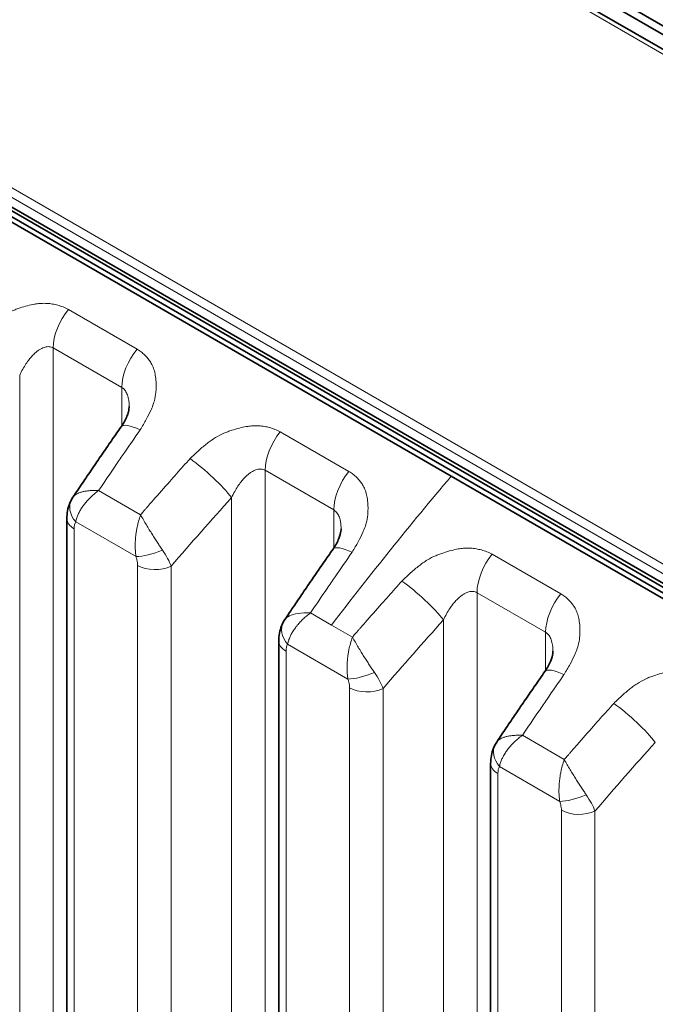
# Model space of a CAD drawing. Header units: millimetres. Extents: x 5 to 415, y 5 to 292.
# Tile 182 of 199: x 368.35 to 372.18, y 250.93 to 256.86. Entities that reach past the tile are written whole.
import ezdxf

# ---------------------------------------------------------------- set-up
doc = ezdxf.new("R2010")
doc.units = ezdxf.units.MM
doc.layers.add('Sichtbar (ISO)', color=7, linetype='Continuous', lineweight=35)
doc.layers.add('Sichtbar schmal (ISO)', color=7, linetype='Continuous', lineweight=18)

msp = doc.modelspace()

# ---------------------------------------------------------------- linework, layer by layer
at = {"layer": 'Sichtbar (ISO)'}
for p, q in [((378.18077796, 253.33563778), (368.45805972, 258.94905177)), ((368.49383585, 258.98110311), (378.21655403, 253.36768916)), ((368.41234904, 258.88755071), (377.67544788, 253.5394981)), ((376.07851686, 251.21920761), (366.35579865, 256.83262159)), ((366.40745007, 256.82621296), (376.13016828, 251.21279898)), ((366.31693028, 256.78675158), (370.94847965, 254.1127253)), ((366.36743897, 256.79061827), (376.09015715, 251.17720431)), ((369.00714851, 254.53234666), (369.00714851, 254.53234616)), ((370.94847965, 254.1127253), (376.03964844, 251.17333763)), ((368.66810072, 253.98536594), (368.66809967, 253.98536436)), ((368.63157369, 253.8569463), (368.63157369, 246.11735264)), ((370.28451943, 253.79485622), (370.28451943, 253.79485571)), ((369.90894461, 253.11945585), (369.90894461, 245.37989651)), ((371.56189035, 253.05736577), (371.56189035, 253.05736527)), ((371.22284259, 252.51038508), (371.22284151, 252.51038347)), ((371.18631554, 252.3819654), (371.18631554, 244.64238255))]:
    msp.add_line(p, q, dxfattribs=at)
for points, knots in [([(391.17686999, 249.23971956), (386.01031567, 252.22261198), (380.84376135, 255.2055044), (370.51065272, 261.17128924), (365.3440984, 264.15418165), (360.17756917, 267.13708788)], [0.0000081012, 0.0000081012, 0.0000081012, 0.0000081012, 4.3839604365, 4.3839604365, 8.7679127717, 8.7679127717, 8.7679127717, 8.7679127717]), ([(368.51895358, 259.04595205), (368.42550792, 259.09990293), (368.32353478, 259.14188359), (368.21185568, 259.17266769), (368.10017659, 259.20345179), (367.97880432, 259.22304033), (367.85281232, 259.22961241), (367.85016064, 259.22975073), (367.84750691, 259.2298832), (367.84485117, 259.23000981), (367.72132135, 259.23589884), (367.59343834, 259.22921257), (367.46326249, 259.20928862), (367.45695878, 259.20832381), (367.4506495, 259.20732789), (367.44433548, 259.20630081), (367.31745767, 259.18566201), (367.18868061, 259.15223355), (367.0640903, 259.10665896), (367.0558699, 259.10365198), (367.04766784, 259.10059227), (367.0394841, 259.09747974), (366.91746052, 259.05107043), (366.7994701, 258.99308981), (366.68692821, 258.92326633), (366.67605812, 258.91652229), (366.66524029, 258.90966874), (366.65447885, 258.90270587), (366.54635094, 258.83274485), (366.44389348, 258.75171359), (366.35124391, 258.66108666), (366.34026355, 258.65034601), (366.3294202, 258.63947122), (366.31872209, 258.62846782), (366.23016822, 258.5373869), (366.15169037, 258.43745065), (366.0868413, 258.33394502), (366.07805278, 258.31991766), (366.06952133, 258.30582482), (366.06124386, 258.29166104), (366.00106444, 258.18868656), (365.9537912, 258.0819735), (365.92009743, 257.96988022), (365.91535354, 257.95409812), (365.91087701, 257.93821131), (365.90669034, 257.92225371), (365.87705086, 257.80928202), (365.86261514, 257.69280205), (365.86416556, 257.58514439), (365.8642911, 257.5764271), (365.86451816, 257.56776445), (365.86484509, 257.55915801), (365.86912608, 257.44646215), (365.89032769, 257.34335213), (365.92536921, 257.24943093), (365.92686223, 257.24542922), (365.92838019, 257.24144475), (365.92992294, 257.23747756), (365.96735423, 257.1412227), (366.0192755, 257.05505609), (366.08243106, 256.98081092), (366.08392763, 256.97905156), (366.08543059, 256.97729887), (366.08693987, 256.97555289), (366.15174764, 256.90058175), (366.22821087, 256.83797375), (366.31693028, 256.78675158)], [0, 0, 0, 0, 0.0833333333, 0.0833333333, 0.0833333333, 0.1666666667, 0.1666666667, 0.1666666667, 0.1684205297, 0.1684205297, 0.1684205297, 0.25, 0.25, 0.25, 0.2539504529, 0.2539504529, 0.2539504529, 0.3333333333, 0.3333333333, 0.3333333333, 0.3385709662, 0.3385709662, 0.3385709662, 0.4166666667, 0.4166666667, 0.4166666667, 0.4242096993, 0.4242096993, 0.4242096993, 0.5, 0.5, 0.5, 0.5089822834, 0.5089822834, 0.5089822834, 0.5833333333, 0.5833333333, 0.5833333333, 0.5934095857, 0.5934095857, 0.5934095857, 0.6666666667, 0.6666666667, 0.6666666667, 0.6769808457, 0.6769808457, 0.6769808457, 0.75, 0.75, 0.75, 0.7559125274, 0.7559125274, 0.7559125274, 0.8333333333, 0.8333333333, 0.8333333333, 0.8366320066, 0.8366320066, 0.8366320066, 0.9166666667, 0.9166666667, 0.9166666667, 0.91856322, 0.91856322, 0.91856322, 1, 1, 1, 1]), ([(368.95856537, 254.41050697), (368.9735073, 254.43191446), (368.98558448, 254.45412526), (368.99723654, 254.48310217), (369.0000776, 254.49163809), (369.00586074, 254.51321912), (369.0071485, 254.52494891), (369.00714851, 254.53234616)], [0, 0, 0, 0, 0.017002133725, 0.017002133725, 0.024501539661, 0.024501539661, 0.037731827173, 0.037731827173, 0.037731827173, 0.037731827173]), ([(368.66810096, 253.98536585), (368.68724851, 254.01399875), (368.70644021, 254.04257484), (368.74491095, 254.09961194), (368.76418999, 254.12807295), (368.80283444, 254.18487845), (368.82219985, 254.21322293), (368.86101608, 254.26979394), (368.88046689, 254.29802046), (368.91945294, 254.3543541), (368.93898818, 254.38246121), (368.95856515, 254.41050792)], [5.717024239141, 5.717024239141, 5.717024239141, 5.717024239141, 5.724218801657, 5.724218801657, 5.731413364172, 5.731413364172, 5.738607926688, 5.738607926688, 5.745802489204, 5.745802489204, 5.75299705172, 5.75299705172, 5.75299705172, 5.75299705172]), ([(368.63157369, 253.85694629), (368.63157368, 253.88838576), (368.63696422, 253.92017914), (368.65231564, 253.95755966), (368.65626649, 253.96568186), (368.66074957, 253.97350971)], [0, 0, 0, 0, 0.019874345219, 0.019874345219, 0.025545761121, 0.025545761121, 0.025545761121, 0.025545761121]), ([(370.23593629, 253.67301652), (370.25087823, 253.69442401), (370.2629554, 253.71663481), (370.27460746, 253.74561172), (370.27744852, 253.75414764), (370.28323167, 253.77572867), (370.28451942, 253.78745846), (370.28451943, 253.79485571)], [0, 0, 0, 0, 0.017002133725, 0.017002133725, 0.02450153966, 0.02450153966, 0.037731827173, 0.037731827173, 0.037731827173, 0.037731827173]), ([(369.94554666, 253.24798721), (369.96468934, 253.27661251), (369.98387614, 253.30518103), (370.02233705, 253.36220304), (370.04161115, 253.39065654), (370.08024567, 253.44744706), (370.0996061, 253.47578409), (370.13841231, 253.53234025), (370.15785809, 253.56055937), (370.19683404, 253.61687828), (370.2163642, 253.64497807), (370.23593607, 253.67301747)], [5.71703360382, 5.71703360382, 5.71703360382, 5.71703360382, 5.7242262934, 5.7242262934, 5.731418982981, 5.731418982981, 5.738611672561, 5.738611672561, 5.745804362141, 5.745804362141, 5.752997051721, 5.752997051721, 5.752997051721, 5.752997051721]), ([(369.90894461, 253.11945584), (369.90894461, 253.15089531), (369.91433514, 253.1826887), (369.92968683, 253.22006986), (369.93363803, 253.22819268), (369.93812154, 253.23602109)], [0, 0, 0, 0, 0.019874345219, 0.019874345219, 0.025546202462, 0.025546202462, 0.025546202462, 0.025546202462]), ([(371.51330722, 252.93552609), (371.52824916, 252.95693357), (371.54032633, 252.97914437), (371.55197839, 253.00812128), (371.55481945, 253.0166572), (371.56060259, 253.03823823), (371.56189035, 253.04996802), (371.56189035, 253.05736527)], [0, 0, 0, 0, 0.017002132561, 0.017002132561, 0.02450153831, 0.02450153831, 0.037731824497, 0.037731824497, 0.037731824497, 0.037731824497]), ([(371.2228428, 252.51038501), (371.24199036, 252.5390179), (371.26118207, 252.56759398), (371.29965283, 252.62463105), (371.31893187, 252.65309205), (371.35757633, 252.70989754), (371.37694174, 252.73824202), (371.41575796, 252.79481302), (371.43520877, 252.82303954), (371.47419482, 252.87937318), (371.49373005, 252.90748031), (371.51330701, 252.93552702)], [5.717025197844, 5.717025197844, 5.717025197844, 5.717025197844, 5.72421945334, 5.72421945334, 5.731413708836, 5.731413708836, 5.738607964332, 5.738607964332, 5.745802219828, 5.745802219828, 5.752996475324, 5.752996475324, 5.752996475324, 5.752996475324]), ([(371.18631554, 252.3819654), (371.18631553, 252.41340486), (371.19170607, 252.44519825), (371.20705749, 252.48257877), (371.21100833, 252.49070097), (371.21549142, 252.49852882)], [0, 0, 0, 0, 0.019874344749, 0.019874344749, 0.02554576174, 0.02554576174, 0.02554576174, 0.02554576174])]:
    msp.add_open_spline(points, degree=3, knots=knots, dxfattribs=at)
for points in [[(371.46927834, 244.0512349), (365.73583333, 247.36144284), (359.97458172, 250.65412641), (354.27170038, 253.98381145)], [(368.66075086, 253.97351198), (368.663067, 253.97755587), (368.66552186, 253.98150959), (368.66809967, 253.98536436)], [(369.93812286, 253.23602339), (369.94046739, 253.24011678), (369.94295409, 253.24411778), (369.94556659, 253.24801734)], [(371.21549271, 252.49853109), (371.21780885, 252.50257498), (371.22026371, 252.5065287), (371.22284151, 252.51038347)]]:
    msp.add_open_spline(points, degree=3, dxfattribs=at)
at = {"layer": 'Sichtbar schmal (ISO)'}
for p, q in [((377.64095454, 253.53004144), (368.37786087, 258.87809106)), ((366.46216722, 256.9111804), (375.72526605, 251.56312779)), ((375.70590423, 251.5155373), (366.4428054, 256.8635899)), ((369.05476179, 254.87848668), (368.64103832, 255.11735003)), ((368.54949105, 254.88566225), (368.54949107, 246.31888056)), ((368.96321452, 254.64679896), (368.54949105, 254.88566225)), ((368.34700559, 254.72106602), (368.34700674, 246.49427066)), ((368.96321452, 254.64679896), (368.96321452, 254.41732437)), ((369.16114265, 254.57606738), (369.16114821, 254.57606417)), ((370.33213271, 254.14099623), (369.91840924, 254.37985959)), ((369.54439779, 254.35479492), (369.54441462, 254.3547852)), ((369.82686198, 254.1481718), (369.82686215, 245.58141389)), ((370.24058545, 253.90930851), (369.82686198, 254.1481718)), ((369.07561901, 253.87999503), (368.82291776, 254.0259328)), ((369.62437652, 253.98357558), (369.62437766, 245.75682511)), ((370.24058545, 253.90930851), (370.24058544, 253.67983392)), ((368.68484668, 253.8377222), (369.04861033, 253.62769926)), ((370.43851357, 253.83857693), (370.43851913, 253.83857372)), ((368.67550771, 253.79570903), (368.67550769, 246.05611539)), ((370.82176871, 253.61730447), (370.82178554, 253.61729475)), ((371.60950363, 253.40350578), (371.19578017, 253.64236914)), ((369.05794614, 245.83533231), (369.05794653, 253.57490788)), ((369.26042953, 245.83022766), (369.26042981, 253.56980312)), ((371.10423291, 253.41068135), (371.10423309, 244.84392785)), ((371.51795637, 253.17181807), (371.10423291, 253.41068135)), ((370.22657493, 253.21549071), (370.10028953, 253.28842667)), ((370.90174743, 253.24608513), (370.90174858, 245.01935029)), ((370.35299306, 253.14251146), (370.22657493, 253.21549071)), ((371.51795637, 253.17181807), (371.51795637, 252.94234347)), ((370.32598126, 252.89020882), (369.9622176, 253.10023176)), ((371.7158845, 253.10108648), (371.71589006, 253.10108327)), ((369.95287864, 253.05821858), (369.95287862, 245.31865925)), ((370.33531706, 245.09786529), (370.33531746, 252.83741743)), ((370.53780045, 245.09276062), (370.53780074, 252.83231266)), ((372.09913964, 252.87981402), (372.09915647, 252.87980431)), ((371.63036086, 252.40501413), (371.37765961, 252.55095191)), ((371.23958853, 252.36274131), (371.60335218, 252.15271837)), ((371.23024956, 252.32072813), (371.23024954, 244.58114529)), ((371.61268798, 244.36034054), (371.61268838, 252.09992698)), ((371.81517137, 244.35523587), (371.81517166, 252.09482221))]:
    msp.add_line(p, q, dxfattribs=at)
for centre, major_axis, ratio, start_param, end_param in [((368.72626775, 254.98772422), (-0.125, -0.21650635), 0.5773502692, 4.4300756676, 5.4977866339), ((369.13999122, 254.74886086), (0.125, 0.21650635), 0.5773502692, 1.288483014, 2.3561936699), ((369.16356431, 254.26741583), (-0.20499916, 0.14309209), 0.2476391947, 5.329930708, 6.2831853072), ((373.89301537, 247.2640859), (6.46404148, 13.3428688), 0.52482914, 1.2756008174, 1.2880780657), ((370.00363867, 254.25023377), (-0.125, -0.21650635), 0.5773502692, 4.4300756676, 5.4977866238), ((373.89295955, 247.26411294), (6.46404005, 13.34286583), 0.52482914, 1.2880780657, 1.2940076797), ((369.46367838, 254.09414452), (0.18568234, -0.16739794), 0.1608180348, 0.6863492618, 2.2121573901), ((373.89290534, 247.2641392), (6.46403864, 13.34286293), 0.52482914, 1.2940076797, 1.3063742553), ((370.41736214, 254.01137042), (0.125, 0.21650635), 0.5773502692, 1.288483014, 2.3561936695), ((375.11717399, 246.55770741), (-8.40326116, -12.21302371), 0.6254768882, 4.5173166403, 4.5275984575), ((374.2398299, 249.28373825), (-6.74896626, -9.50590274), 0.477306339, 4.5371834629, 4.6366084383), ((368.79088975, 253.89892068), (-0.13010374, 0.07465259), 0.773786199, 0.0006087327, 1.1481971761), ((375.1171833, 246.557701), (-8.40326079, -12.21302317), 0.6254768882, 4.5275984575, 4.5303260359), ((375.27055029, 246.45217571), (8.26169719, 12.00727929), 0.6254768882, 1.3631954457, 1.4014168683), ((375.11721459, 246.55767947), (8.40325953, 12.21302133), 0.6254768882, 1.3904846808, 1.3916920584), ((368.78157369, 253.8569463), (-0.15, 0), 0.5773502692, 0, 0.7853985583), ((368.80263124, 253.69212947), (-0.10333324, 0.16116524), 0.4594360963, 0.2360569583, 0.6200355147), ((369.15465328, 253.68900128), (0.14179994, 0.04891598), 0.2605784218, 3.7824568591, 5.0055762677), ((369.09021526, 253.67480949), (-0.16858905, 0.19294869), 0.3461193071, 3.8707842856, 4.3837572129), ((370.44093523, 253.52992538), (-0.20499916, 0.14309209), 0.2476391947, 5.3299307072, 6.2831853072), ((375.17038631, 246.52659545), (6.46404148, 13.3428688), 0.524829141, 1.2756008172, 1.2880780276), ((371.2810096, 253.51274333), (-0.125, -0.21650635), 0.5773502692, 4.4300756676, 5.4977866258), ((369.16401225, 253.63614529), (0.15, 0), 0.5773502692, 3.9269936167, 5.4105166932), ((375.17033049, 246.52662249), (6.46404004, 13.34286584), 0.524829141, 1.2880780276, 1.294007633), ((375.17027628, 246.52664875), (6.46403864, 13.34286293), 0.524829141, 1.294007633, 1.3063755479), ((370.74104928, 253.35665406), (0.18568232, -0.16739796), 0.1608181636, 0.6863492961, 2.2121574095), ((371.69473306, 253.27387997), (0.125, 0.21650635), 0.5773502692, 1.288483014, 2.3561936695), ((376.39446807, 245.82031524), (-8.40315173, -12.2128644), 0.6254768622, 4.5173166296, 4.5275994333), ((376.54784438, 245.71478353), (8.26158775, 12.00711998), 0.6254768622, 1.363195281, 1.4014172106), ((370.06826308, 253.16143443), (-0.13010828, 0.07464469), 0.7738105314, 0.0005533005, 1.148150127), ((376.39447738, 245.82030882), (-8.40315135, -12.21286386), 0.6254768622, 4.5275994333, 4.5303264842), ((376.39450865, 245.82028731), (8.40315009, 12.21286202), 0.6254768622, 1.3904851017, 1.3916924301), ((370.05894461, 253.11945585), (-0.15, 0), 0.5773502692, 0, 0.7853985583), ((370.07999925, 252.95464201), (-0.1033302, 0.16116232), 0.4594397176, 0.2360615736, 0.6200446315), ((371.71830621, 252.792435), (-0.2049992, 0.14309202), 0.247638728, 5.3299306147, 6.2831853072), ((370.43202416, 252.95151097), (0.14179992, 0.04891603), 0.2605795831, 3.7824567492, 5.0056487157), ((370.36800044, 252.93731184), (-0.16821307, 0.19281761), 0.3454983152, 3.8711667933, 4.3846988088), ((376.44796279, 245.78881156), (6.46431629, 13.34343302), 0.5248289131, 1.2756014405, 1.2880781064), ((370.44138318, 252.89865485), (0.15, 0), 0.5773502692, 3.9269936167, 5.4105167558), ((376.44790697, 245.7888386), (6.46431485, 13.34343006), 0.5248289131, 1.2880781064, 1.2940074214), ((372.01842021, 252.61916361), (0.18568232, -0.16739796), 0.1608181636, 0.6863492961, 2.2121574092), ((376.44785276, 245.78886487), (6.46431345, 13.34342716), 0.5248289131, 1.2940074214, 1.3063735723), ((377.67183899, 245.08282479), (-8.40315173, -12.2128644), 0.6254768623, 4.5173166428, 4.5275985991), ((371.3456316, 252.42393979), (-0.13010374, 0.07465259), 0.773786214, 0.0006087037, 1.1481971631), ((377.6718483, 245.08281838), (-8.40315135, -12.21286386), 0.6254768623, 4.5275985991, 4.5303262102), ((377.8252153, 244.97729308), (8.26158775, 12.00711998), 0.6254768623, 1.363195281, 1.4014172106), ((377.6718796, 245.08279685), (8.40315009, 12.21286202), 0.6254768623, 1.3904848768, 1.3916922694), ((371.33631554, 252.3819654), (-0.15, 0), 0.5773502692, 0, 0.7853985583), ((371.35736859, 252.21715321), (-0.10332855, 0.1611607), 0.4594417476, 0.2360640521, 0.6200495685), ((371.70939513, 252.21402039), (0.14179994, 0.04891598), 0.2605784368, 3.7824568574, 5.0055762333), ((371.64495636, 252.19982875), (-0.16858973, 0.19294905), 0.3461200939, 3.8707833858, 4.3837552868), ((371.7187541, 252.1611644), (0.15, 0), 0.5773502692, 3.9269936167, 5.4105167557)]:
    msp.add_ellipse(centre, major_axis=major_axis, ratio=ratio, start_param=start_param, end_param=end_param, dxfattribs=at)
for points, knots in [([(368.64103832, 255.11735003), (368.63025931, 255.12299461), (368.61926737, 255.12798767), (368.60816882, 255.13232287), (368.59764152, 255.13643494), (368.58701723, 255.13995491), (368.5763764, 255.14290673), (368.56603774, 255.14577473), (368.55568342, 255.14810595), (368.54540124, 255.14993009), (368.53384502, 255.15198026), (368.522356, 255.15327164), (368.51063408, 255.15389911), (368.49899192, 255.1545223), (368.48711415, 255.15448868), (368.47466076, 255.15370006), (368.46490864, 255.15308249), (368.45480215, 255.15199768), (368.4441877, 255.15032299), (368.44147391, 255.14989482), (368.43872568, 255.1494396), (368.43594867, 255.14895646), (368.42250268, 255.14661715), (368.40837942, 255.14360092), (368.39421181, 255.13998191), (368.37900837, 255.13609831), (368.36376052, 255.13152189), (368.34918112, 255.12666197), (368.34105189, 255.12395217), (368.33312927, 255.12115975), (368.32551827, 255.11838641), (368.31689011, 255.11524242), (368.30872283, 255.11199071), (368.30077938, 255.10856899), (368.28364094, 255.10118644), (368.26749762, 255.09307001), (368.25030449, 255.0827458), (368.24165597, 255.07755251), (368.23275145, 255.07178565), (368.22341359, 255.06517173), (368.2158706, 255.05982911), (368.20798242, 255.0539716), (368.19982559, 255.0476417), (368.18379905, 255.0352047), (368.16674877, 255.02094701), (368.14907921, 255.00515522), (368.13221859, 254.99008639), (368.11478596, 254.97362638), (368.09690012, 254.95583869)], [0, 0, 0, 0, 0.0696834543, 0.0696834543, 0.0696834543, 0.1357801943, 0.1357801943, 0.1357801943, 0.2, 0.2, 0.2, 0.2721771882, 0.2721771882, 0.2721771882, 0.3438633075, 0.3438633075, 0.3438633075, 0.4, 0.4, 0.4, 0.4143524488, 0.4143524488, 0.4143524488, 0.4838452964, 0.4838452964, 0.4838452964, 0.5584189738, 0.5584189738, 0.5584189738, 0.6, 0.6, 0.6, 0.6471380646, 0.6471380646, 0.6471380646, 0.7488411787, 0.7488411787, 0.7488411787, 0.8, 0.8, 0.8, 0.841325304, 0.841325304, 0.841325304, 0.9225212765, 0.9225212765, 0.9225212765, 1, 1, 1, 1]), ([(368.34700596, 254.72106577), (368.35289252, 254.7337251), (368.36494692, 254.7573541), (368.38421896, 254.78901797), (368.40337453, 254.81564404), (368.42206514, 254.83761414), (368.43997189, 254.85526482), (368.45683065, 254.86896492), (368.47250413, 254.87916642), (368.48702675, 254.88636473), (368.50057255, 254.89099432), (368.51335541, 254.89333206), (368.52567986, 254.89347367), (368.53788762, 254.89121795), (368.54564345, 254.88788358), (368.54949105, 254.88566226)], [0.000003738, 0.000003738, 0.000003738, 0.000003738, 0.11501548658, 0.22023121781, 0.31702696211, 0.4063137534, 0.48850397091, 0.56383284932, 0.63287433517, 0.6967235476, 0.75695145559, 0.81530021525, 0.87314537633, 0.93356801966, 1, 1, 1, 1]), ([(369.07385646, 254.39179095), (369.08728764, 254.41360564), (369.0993976, 254.43447305), (369.11008453, 254.45422714), (369.1213431, 254.47503785), (369.13101697, 254.49461414), (369.13890248, 254.51241636), (369.1418179, 254.51899818), (369.14448961, 254.5253354), (369.14690823, 254.5313927), (369.15201445, 254.54418096), (369.15581439, 254.5558108), (369.15881111, 254.56688238), (369.16346612, 254.58408063), (369.16625834, 254.59994038), (369.16786752, 254.61693647), (369.16830005, 254.62150477), (369.16863846, 254.62615539), (369.1688741, 254.63093378), (369.16936195, 254.64082655), (369.16968255, 254.65126733), (369.16961641, 254.6619103), (369.16953319, 254.67530114), (369.16882256, 254.68900753), (369.16732295, 254.70232283), (369.16591803, 254.7147974), (369.16382184, 254.72692339), (369.16121947, 254.7381815), (369.15853503, 254.74979468), (369.15503194, 254.76044447), (369.15090651, 254.77037857), (369.14680559, 254.78025365), (369.14208987, 254.78942507), (369.1368074, 254.7981203), (369.13238316, 254.80540282), (369.12755845, 254.81235227), (369.12228665, 254.81907104), (369.12145845, 254.82012656), (369.12062088, 254.82117669), (369.11977382, 254.82222131), (369.11382182, 254.82956151), (369.10740315, 254.83663061), (369.10049167, 254.84337823), (369.09379559, 254.84991556), (369.08663665, 254.85615134), (369.07899885, 254.8620328), (369.07139581, 254.86788749), (369.06331788, 254.87339128), (369.05476179, 254.87848668)], [0, 0, 0, 0, 0.0818670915, 0.0818670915, 0.0818670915, 0.1681131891, 0.1681131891, 0.1681131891, 0.2, 0.2, 0.2, 0.2673198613, 0.2673198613, 0.2673198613, 0.3718924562, 0.3718924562, 0.3718924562, 0.4, 0.4, 0.4, 0.458191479, 0.458191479, 0.458191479, 0.5314071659, 0.5314071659, 0.5314071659, 0.6, 0.6, 0.6, 0.6707560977, 0.6707560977, 0.6707560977, 0.7410917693, 0.7410917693, 0.7410917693, 0.8, 0.8, 0.8, 0.8092545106, 0.8092545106, 0.8092545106, 0.8742829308, 0.8742829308, 0.8742829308, 0.9372848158, 0.9372848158, 0.9372848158, 1, 1, 1, 1]), ([(368.96321452, 254.64679898), (368.96642394, 254.64494597), (368.9725154, 254.64060224), (368.98070814, 254.63218194), (368.98794678, 254.62185834), (368.99425614, 254.60942479), (368.99956067, 254.59462582), (369.00370517, 254.57715666), (369.00645444, 254.55668981), (369.00713358, 254.54118248), (369.00714851, 254.53271296), (369.00714851, 254.53234666)], [0, 0, 0, 0, 0.0554165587, 0.11012060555, 0.16573002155, 0.22336506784, 0.28408890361, 0.34891881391, 0.41891066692, 0.49506709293, 0.49850569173, 0.49850569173, 0.49850569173, 0.49850569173]), ([(369.91840924, 254.37985959), (369.90763024, 254.38550416), (369.89663829, 254.39049722), (369.88553974, 254.39483243), (369.87501245, 254.39894449), (369.86438815, 254.40246447), (369.85374733, 254.40541628), (369.84340867, 254.40828428), (369.83305434, 254.4106155), (369.82277217, 254.41243965), (369.81121594, 254.41448982), (369.79972693, 254.41578119), (369.78800501, 254.41640866), (369.77636284, 254.41703185), (369.76448507, 254.41699823), (369.75203169, 254.41620961), (369.74227956, 254.41559204), (369.73217308, 254.41450723), (369.72155862, 254.41283254), (369.71884483, 254.41240437), (369.71609661, 254.41194916), (369.71331959, 254.41146602), (369.6998736, 254.4091267), (369.68575034, 254.40611048), (369.67158274, 254.40249147), (369.6563793, 254.39860786), (369.64113144, 254.39403144), (369.62655204, 254.38917153), (369.61842282, 254.38646172), (369.61050019, 254.38366931), (369.60288919, 254.38089596), (369.59426103, 254.37775197), (369.58609375, 254.37450026), (369.5781503, 254.37107855), (369.56101186, 254.36369599), (369.54486855, 254.35557956), (369.52767541, 254.34525536), (369.5190269, 254.34006206), (369.51012238, 254.33429521), (369.50078451, 254.32768129), (369.49324153, 254.32233866), (369.48535334, 254.31648116), (369.47719651, 254.31015125), (369.46116997, 254.29771425), (369.44411969, 254.28345656), (369.42645014, 254.26766477), (369.40958952, 254.25259594), (369.39215688, 254.23613593), (369.37427104, 254.21834824)], [0, 0, 0, 0, 0.0696834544, 0.0696834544, 0.0696834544, 0.1357801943, 0.1357801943, 0.1357801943, 0.2, 0.2, 0.2, 0.2721771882, 0.2721771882, 0.2721771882, 0.3438633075, 0.3438633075, 0.3438633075, 0.4, 0.4, 0.4, 0.4143524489, 0.4143524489, 0.4143524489, 0.4838452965, 0.4838452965, 0.4838452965, 0.558418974, 0.558418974, 0.558418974, 0.6, 0.6, 0.6, 0.6471380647, 0.6471380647, 0.6471380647, 0.7488411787, 0.7488411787, 0.7488411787, 0.8, 0.8, 0.8, 0.841325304, 0.841325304, 0.841325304, 0.9225212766, 0.9225212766, 0.9225212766, 1, 1, 1, 1]), ([(369.37427104, 254.21834824), (369.36064738, 254.20323575), (369.34691019, 254.18793646), (369.33328264, 254.17273439), (369.31961997, 254.15749316), (369.30606721, 254.14235003), (369.29251857, 254.12715059), (369.27896994, 254.11195115), (369.26542557, 254.09669522), (369.25194054, 254.08142087)], [0.00085647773, 0.00085647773, 0.00085647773, 0.00085647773, 0.33333333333, 0.33333333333, 0.33333333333, 0.66666666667, 0.66666666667, 0.66666666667, 1, 1, 1, 1]), ([(369.62437689, 253.98357533), (369.63026345, 253.99623465), (369.64231784, 254.01986365), (369.66158989, 254.05152752), (369.68074545, 254.07815359), (369.69943607, 254.10012369), (369.71734281, 254.11777437), (369.73420157, 254.13147447), (369.74987505, 254.14167597), (369.76439767, 254.14887428), (369.77794348, 254.15350388), (369.79072634, 254.15584162), (369.80305079, 254.15598322), (369.81525854, 254.1537275), (369.82301437, 254.15039313), (369.82686198, 254.14817181)], [0.0000037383, 0.0000037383, 0.0000037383, 0.0000037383, 0.11501548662, 0.22023121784, 0.31702696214, 0.40631375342, 0.48850397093, 0.56383284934, 0.63287433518, 0.69672354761, 0.7569514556, 0.81530021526, 0.87314537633, 0.93356801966, 1, 1, 1, 1]), ([(370.35122738, 253.65430051), (370.36465857, 253.6761152), (370.37676852, 253.69698261), (370.38745545, 253.71673669), (370.39871402, 253.73754741), (370.4083879, 253.75712369), (370.4162734, 253.77492592), (370.41918882, 253.78150773), (370.42186053, 253.78784495), (370.42427915, 253.79390226), (370.42938537, 253.80669051), (370.43318531, 253.81832036), (370.43618203, 253.82939193), (370.44083704, 253.84659018), (370.44362926, 253.86244993), (370.44523845, 253.87944603), (370.44567097, 253.88401432), (370.44600938, 253.88866495), (370.44624502, 253.89344333), (370.44673287, 253.9033361), (370.44705348, 253.91377688), (370.44698734, 253.92441985), (370.44690412, 253.93781069), (370.44619349, 253.95151708), (370.44469388, 253.96483238), (370.44328895, 253.97730695), (370.44119276, 253.98943294), (370.4385904, 254.00069106), (370.43590596, 254.01230423), (370.43240286, 254.02295402), (370.42827743, 254.03288813), (370.42417651, 254.0427632), (370.4194608, 254.05193462), (370.41417832, 254.06062985), (370.40975409, 254.06791237), (370.40492937, 254.07486183), (370.39965757, 254.08158059), (370.39882937, 254.08263611), (370.3979918, 254.08368625), (370.39714474, 254.08473087), (370.39119275, 254.09207106), (370.38477407, 254.09914016), (370.3778626, 254.10588778), (370.37116651, 254.11242512), (370.36400757, 254.1186609), (370.35636977, 254.12454235), (370.34876673, 254.13039704), (370.3406888, 254.13590084), (370.33213271, 254.14099623)], [0, 0, 0, 0, 0.0818670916, 0.0818670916, 0.0818670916, 0.1681131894, 0.1681131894, 0.1681131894, 0.2, 0.2, 0.2, 0.2673198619, 0.2673198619, 0.2673198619, 0.3718924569, 0.3718924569, 0.3718924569, 0.4, 0.4, 0.4, 0.4581914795, 0.4581914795, 0.4581914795, 0.5314071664, 0.5314071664, 0.5314071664, 0.6, 0.6, 0.6, 0.6707560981, 0.6707560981, 0.6707560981, 0.7410917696, 0.7410917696, 0.7410917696, 0.8, 0.8, 0.8, 0.8092545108, 0.8092545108, 0.8092545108, 0.8742829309, 0.8742829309, 0.8742829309, 0.9372848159, 0.9372848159, 0.9372848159, 1, 1, 1, 1]), ([(354.22189037, 254.07532598), (354.3640486, 253.99107322), (354.50640003, 253.90794437), (354.64892532, 253.82485013), (354.68465766, 253.80401768), (354.72040119, 253.78318747), (354.7561565, 253.76234275), (354.86891641, 253.69660569), (354.98179275, 253.63072693), (355.09475202, 253.56489205), (355.16049036, 253.52657845), (355.2262567, 253.48827969), (355.29204267, 253.45003277), (355.393252, 253.39119125), (355.49451007, 253.33247068), (355.59580501, 253.27383167), (355.78038598, 253.16697891), (355.96508951, 253.060397), (356.14982839, 252.95382392), (356.22197082, 252.91220605), (356.29411864, 252.87058952), (356.36627234, 252.82896068), (356.49711496, 252.75347144), (356.62797037, 252.67794595), (356.75883099, 252.60239458), (356.98051167, 252.47440894), (357.20220731, 252.34634907), (357.42390008, 252.2183238), (357.42972725, 252.21495866), (357.43555442, 252.21159356), (357.44138159, 252.20822847), (357.67645805, 252.07247615), (357.91153634, 251.93676262), (358.14661699, 251.8010566), (358.26993015, 251.72987109), (358.39324396, 251.65868764), (358.51655994, 251.58750206), (358.65425035, 251.50801869), (358.79194304, 251.42853295), (358.92963761, 251.34904475), (359.21238403, 251.18582114), (359.49513841, 251.02258713), (359.77789917, 250.859346), (360.08444692, 250.68237236), (360.39100218, 250.50539034), (360.6975624, 250.32840323), (361.0299584, 250.13650029), (361.36236025, 249.94459137), (361.69476488, 249.7526809), (362.05513974, 249.54462211), (362.41551789, 249.3365615), (362.77589532, 249.1285047), (362.78987708, 249.12043261), (362.80385883, 249.11236052), (362.81784059, 249.10428844), (363.19475042, 248.88668727), (363.57165941, 248.66909042), (363.94856413, 248.45149875), (364.37304668, 248.20643983), (364.79752381, 247.96138748), (365.22199068, 247.71634284), (365.68308469, 247.45015337), (366.14416659, 247.18397301), (366.60523015, 246.91780325), (367.6383177, 246.32140681), (368.67131319, 245.72506361), (369.70414668, 245.12879038), (370.27587536, 244.79872119), (370.84755441, 244.46867344), (371.41917191, 244.13864999)], [0, 0, 0, 0, 0.0249844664, 0.0249844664, 0.0249844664, 0.031248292, 0.031248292, 0.031248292, 0.0510022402, 0.0510022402, 0.0510022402, 0.0624983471, 0.0624983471, 0.0624983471, 0.0801846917, 0.0801846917, 0.0801846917, 0.1124129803, 0.1124129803, 0.1124129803, 0.1249984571, 0.1249984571, 0.1249984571, 0.1478208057, 0.1478208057, 0.1478208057, 0.1864823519, 0.1864823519, 0.1864823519, 0.1874985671, 0.1874985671, 0.1874985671, 0.2284941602, 0.2284941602, 0.2284941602, 0.2499986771, 0.2499986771, 0.2499986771, 0.2740098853, 0.2740098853, 0.2740098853, 0.3233152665, 0.3233152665, 0.3233152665, 0.3767684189, 0.3767684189, 0.3767684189, 0.4347264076, 0.4347264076, 0.4347264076, 0.4975612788, 0.4975612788, 0.4975612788, 0.4999991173, 0.4999991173, 0.4999991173, 0.5657165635, 0.5657165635, 0.5657165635, 0.6397297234, 0.6397297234, 0.6397297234, 0.7201294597, 0.7201294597, 0.7201294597, 0.9002780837, 0.9002780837, 0.9002780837, 1, 1, 1, 1]), ([(368.82292606, 254.02594162), (368.82285545, 254.02596452), (368.81366705, 254.02639818), (368.79623653, 254.02673019), (368.77187399, 254.02574676), (368.74967464, 254.02338466), (368.72950644, 254.01966665), (368.7116593, 254.0146609), (368.69631689, 254.00845912), (368.68334477, 254.00100579), (368.67409678, 253.99320863), (368.66964944, 253.98768165), (368.66810072, 253.98536594)], [0, 0, 0, 0, 0.00050942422, 0.11739335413, 0.22840776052, 0.33848678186, 0.44821386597, 0.55677177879, 0.66291801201, 0.76804908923, 0.87833571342, 0.95303504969, 0.95303504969, 0.95303504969, 0.95303504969]), ([(368.68484668, 253.8377222), (368.6864421, 253.84545243), (368.68861304, 253.85335191), (368.69130726, 253.86133851), (368.69377269, 253.86864689), (368.69667708, 253.87602732), (368.69999461, 253.88339406), (368.70297286, 253.89000739), (368.70628417, 253.89660868), (368.70990492, 253.90311548), (368.7141679, 253.91077642), (368.71885318, 253.91830325), (368.72393789, 253.92576072), (368.72879323, 253.93288177), (368.7340139, 253.93994005), (368.7396203, 253.94697436), (368.7447546, 253.95341633), (368.75021314, 253.95983831), (368.75603148, 253.96625093), (368.76263083, 253.97352431), (368.76968818, 253.98078722), (368.777177, 253.98794232), (368.78399537, 253.99445686), (368.79117122, 254.00088148), (368.79866407, 254.00713801), (368.80641729, 254.01361195), (368.81450953, 254.01990492), (368.82292606, 254.02594162)], [0, 0, 0, 0, 0.1218069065, 0.1218069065, 0.1218069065, 0.2332698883, 0.2332698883, 0.2332698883, 0.3333333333, 0.3333333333, 0.3333333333, 0.4511452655, 0.4511452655, 0.4511452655, 0.5636425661, 0.5636425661, 0.5636425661, 0.6666666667, 0.6666666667, 0.6666666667, 0.7835197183, 0.7835197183, 0.7835197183, 0.8899113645, 0.8899113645, 0.8899113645, 1, 1, 1, 1]), ([(369.09747275, 253.90537572), (369.09539591, 253.90296285), (369.09302283, 253.90020889), (369.09063948, 253.89746165), (369.0881223, 253.89456014), (369.08559361, 253.8916662), (369.08308657, 253.88875786), (369.08057962, 253.88584963), (369.07809432, 253.88292701), (369.0756184, 253.87999597)], [0.01772211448, 0.01772211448, 0.01772211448, 0.01772211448, 0.33333333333, 0.33333333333, 0.33333333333, 0.66666666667, 0.66666666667, 0.66666666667, 0.99998798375, 0.99998798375, 0.99998798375, 0.99998798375]), ([(369.10910512, 253.91874874), (369.11106763, 253.92100286), (369.11302249, 253.92325075), (369.11498423, 253.92550881), (369.11694597, 253.92776687), (369.1189146, 253.9300351), (369.12084852, 253.93226289), (369.12266143, 253.93435128), (369.12444385, 253.93640411), (369.1259592, 253.93815125)], [0, 0, 0, 0, 0.33333333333, 0.33333333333, 0.33333333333, 0.66666666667, 0.66666666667, 0.66666666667, 0.97914168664, 0.97914168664, 0.97914168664, 0.97914168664]), ([(370.24058545, 253.90930854), (370.24379487, 253.90745552), (370.24988632, 253.90311179), (370.25807906, 253.89469149), (370.26531771, 253.8843679), (370.27162707, 253.87193435), (370.27693159, 253.85713538), (370.28107609, 253.83966621), (370.28382537, 253.81919936), (370.2845045, 253.80369203), (370.28451943, 253.79522251), (370.28451943, 253.79485622)], [0, 0, 0, 0, 0.0554165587, 0.11012060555, 0.16573002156, 0.22336506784, 0.28408890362, 0.34891881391, 0.41891066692, 0.49506709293, 0.49850569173, 0.49850569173, 0.49850569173, 0.49850569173]), ([(369.07561813, 253.87999565), (369.07123699, 253.86747574), (369.06720502, 253.85465834), (369.06365739, 253.84176186), (369.06027939, 253.82948202), (369.05734031, 253.81713578), (369.0548649, 253.80497787), (369.05411724, 253.80130576), (369.05341154, 253.7976506), (369.05274761, 253.79401854), (369.05128228, 253.78600234), (369.05001612, 253.7781048), (369.04892874, 253.770273), (369.04741916, 253.75940035), (369.04625234, 253.7486544), (369.04538622, 253.73787251), (369.04467474, 253.72901563), (369.04416648, 253.72013295), (369.04385292, 253.71113872), (369.04381311, 253.70999691), (369.04377655, 253.7088534), (369.04374341, 253.7077084), (369.04347291, 253.69836119), (369.04343338, 253.68891669), (369.04370091, 253.67949211), (369.04395179, 253.67065398), (369.04447215, 253.66183371), (369.04529407, 253.65311705), (369.04610517, 253.64451513), (369.0472091, 253.63601431), (369.04861033, 253.62769926)], [0.00000003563, 0.00000003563, 0.00000003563, 0.00000003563, 0.14882418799, 0.14882418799, 0.14882418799, 0.29053248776, 0.29053248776, 0.29053248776, 0.33333333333, 0.33333333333, 0.33333333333, 0.42779755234, 0.42779755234, 0.42779755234, 0.55893928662, 0.55893928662, 0.55893928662, 0.66666666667, 0.66666666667, 0.66666666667, 0.68034257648, 0.68034257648, 0.68034257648, 0.79198583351, 0.79198583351, 0.79198583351, 0.89668199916, 0.89668199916, 0.89668199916, 1, 1, 1, 1]), ([(369.20783691, 253.66776525), (369.2028284, 253.67507416), (369.19271762, 253.68999711), (369.17725538, 253.71331289), (369.1613984, 253.73772549), (369.14494263, 253.76360083), (369.12786639, 253.79105818), (369.11025055, 253.82008838), (369.0923398, 253.85045381), (369.08112364, 253.87013964), (369.07562081, 253.87999528)], [0.00000065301, 0.00000065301, 0.00000065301, 0.00000065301, 0.10546039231, 0.2105962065, 0.31992279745, 0.43515729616, 0.5587940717, 0.69284825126, 0.83925889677, 1, 1, 1, 1]), ([(371.19578017, 253.64236914), (371.18500116, 253.64801371), (371.17400922, 253.65300678), (371.16291066, 253.65734198), (371.15238337, 253.66145404), (371.14175908, 253.66497402), (371.13111825, 253.66792584), (371.12077959, 253.67079383), (371.11042527, 253.67312505), (371.1001431, 253.6749492), (371.08858687, 253.67699937), (371.07709785, 253.67829075), (371.06537593, 253.67891821), (371.05373376, 253.67954141), (371.041856, 253.67950779), (371.02940261, 253.67871916), (371.01965049, 253.6781016), (371.00954401, 253.67701679), (370.99892956, 253.6753421), (370.99621576, 253.67491393), (370.99346753, 253.67445871), (370.99069051, 253.67397557), (370.97724453, 253.67163625), (370.96312127, 253.66862003), (370.94895366, 253.66500102), (370.93375022, 253.66111741), (370.91850236, 253.65654099), (370.90392297, 253.65168108), (370.89579374, 253.64897128), (370.88787112, 253.64617886), (370.88026013, 253.64340552), (370.87163196, 253.64026153), (370.86346468, 253.63700982), (370.85552123, 253.6335881), (370.83838278, 253.62620554), (370.82223947, 253.61808912), (370.80504633, 253.60776491), (370.79639782, 253.60257162), (370.7874933, 253.59680476), (370.77815544, 253.59019084), (370.77061246, 253.58484822), (370.76272427, 253.57899071), (370.75456744, 253.57266081), (370.7385409, 253.5602238), (370.72149061, 253.54596612), (370.70382106, 253.53017432), (370.68696044, 253.5151055), (370.66952781, 253.49864549), (370.65164197, 253.4808578)], [0, 0, 0, 0, 0.0696834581, 0.0696834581, 0.0696834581, 0.1357802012, 0.1357802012, 0.1357802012, 0.2, 0.2, 0.2, 0.2721771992, 0.2721771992, 0.2721771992, 0.343863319, 0.343863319, 0.343863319, 0.4, 0.4, 0.4, 0.414352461, 0.414352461, 0.414352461, 0.4838453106, 0.4838453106, 0.4838453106, 0.5584189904, 0.5584189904, 0.5584189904, 0.6, 0.6, 0.6, 0.6471380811, 0.6471380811, 0.6471380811, 0.7488411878, 0.7488411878, 0.7488411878, 0.8, 0.8, 0.8, 0.8413253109, 0.8413253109, 0.8413253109, 0.9225212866, 0.9225212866, 0.9225212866, 1, 1, 1, 1]), ([(370.65164197, 253.4808578), (370.63801832, 253.46574532), (370.62428115, 253.45044605), (370.61065361, 253.43524399), (370.59699095, 253.42000277), (370.5834382, 253.40485966), (370.56988958, 253.38966023), (370.55634096, 253.37446081), (370.5427966, 253.35920489), (370.52931158, 253.34393056)], [0.00085647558, 0.00085647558, 0.00085647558, 0.00085647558, 0.33333333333, 0.33333333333, 0.33333333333, 0.66666666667, 0.66666666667, 0.66666666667, 1, 1, 1, 1]), ([(370.90174781, 253.24608488), (370.90763438, 253.25874421), (370.91968877, 253.28237321), (370.93896081, 253.31403708), (370.95811637, 253.34066314), (370.97680699, 253.36263324), (370.99471374, 253.38028393), (371.0115725, 253.39398403), (371.02724598, 253.40418553), (371.0417686, 253.41138384), (371.0553144, 253.41601343), (371.06809726, 253.41835117), (371.08042171, 253.41849277), (371.09262946, 253.41623706), (371.1003853, 253.41290268), (371.1042329, 253.41068137)], [0.0000038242, 0.0000038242, 0.0000038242, 0.0000038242, 0.11501556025, 0.22023128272, 0.31702701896, 0.40631380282, 0.48850401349, 0.56383288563, 0.63287436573, 0.69672357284, 0.75695147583, 0.81530023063, 0.87314538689, 0.93356802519, 1, 1, 1, 1]), ([(371.62859828, 252.91681001), (371.64202948, 252.93862472), (371.65413944, 252.95949215), (371.66482638, 252.97924624), (371.67608494, 253.00005696), (371.68575882, 253.01963324), (371.69364433, 253.03743547), (371.69655975, 253.04401728), (371.69923145, 253.0503545), (371.70165007, 253.0564118), (371.70675629, 253.06920006), (371.71055624, 253.08082991), (371.71355296, 253.09190149), (371.71820797, 253.10909973), (371.72100018, 253.12495948), (371.72260937, 253.14195558), (371.7230419, 253.14652387), (371.72338031, 253.15117449), (371.72361595, 253.15595287), (371.7241038, 253.16584564), (371.7244244, 253.17628643), (371.72435826, 253.18692941), (371.72427504, 253.20032024), (371.72356441, 253.21402663), (371.7220648, 253.22734193), (371.72065987, 253.2398165), (371.71856368, 253.25194248), (371.71596132, 253.2632006), (371.71327688, 253.27481377), (371.70977379, 253.28546357), (371.70564836, 253.29539768), (371.70154744, 253.30527275), (371.69683172, 253.31444418), (371.69154924, 253.32313941), (371.68712501, 253.33042192), (371.6823003, 253.33737137), (371.6770285, 253.34409014), (371.6762003, 253.34514566), (371.67536273, 253.3461958), (371.67451567, 253.34724042), (371.66856367, 253.35458061), (371.66214499, 253.36164972), (371.65523352, 253.36839733), (371.64853744, 253.37493467), (371.64137849, 253.38117045), (371.63374069, 253.38705191), (371.62613765, 253.3929066), (371.61805972, 253.39841039), (371.60950363, 253.40350578)], [0, 0, 0, 0, 0.081867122, 0.081867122, 0.081867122, 0.1681132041, 0.1681132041, 0.1681132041, 0.2, 0.2, 0.2, 0.2673198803, 0.2673198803, 0.2673198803, 0.3718924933, 0.3718924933, 0.3718924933, 0.4, 0.4, 0.4, 0.4581915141, 0.4581915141, 0.4581915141, 0.5314071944, 0.5314071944, 0.5314071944, 0.6, 0.6, 0.6, 0.6707561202, 0.6707561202, 0.6707561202, 0.7410917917, 0.7410917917, 0.7410917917, 0.8, 0.8, 0.8, 0.8092545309, 0.8092545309, 0.8092545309, 0.874282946, 0.874282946, 0.874282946, 0.937284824, 0.937284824, 0.937284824, 1, 1, 1, 1]), ([(370.10029496, 253.28842507), (370.07191308, 253.28938302), (370.04655114, 253.28834758), (370.02529114, 253.2852025), (370.00403115, 253.28205741), (369.98668963, 253.27698578), (369.97273544, 253.27010995), (369.96079268, 253.26422525), (369.95152817, 253.25687512), (369.9455717, 253.24801488)], [0, 0, 0, 0, 0.33333333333, 0.33333333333, 0.33333333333, 0.66666666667, 0.66666666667, 0.66666666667, 0.95195138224, 0.95195138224, 0.95195138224, 0.95195138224]), ([(369.9622176, 253.10023176), (369.96381303, 253.10796203), (369.96598398, 253.11586148), (369.96867819, 253.12384806), (369.97114361, 253.13115641), (369.97404798, 253.13853683), (369.97736554, 253.14590361), (369.98034373, 253.15251683), (369.98365501, 253.15911807), (369.98727578, 253.16562493), (369.99153872, 253.17328581), (369.99622405, 253.18081283), (370.00130877, 253.18827038), (370.0061642, 253.19539163), (370.01138493, 253.20245001), (370.01699117, 253.20948409), (370.02212564, 253.21592624), (370.02758421, 253.22234814), (370.03340222, 253.22876023), (370.04000196, 253.23603389), (370.04705933, 253.24329638), (370.0545481, 253.25045106), (370.06136641, 253.2569652), (370.06854216, 253.26338942), (370.07603527, 253.26964593), (370.08378483, 253.27611656), (370.09187346, 253.28240682), (370.10029496, 253.28842507)], [0, 0, 0, 0, 0.1218077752, 0.1218077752, 0.1218077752, 0.2332714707, 0.2332714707, 0.2332714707, 0.3333333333, 0.3333333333, 0.3333333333, 0.4511417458, 0.4511417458, 0.4511417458, 0.5636374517, 0.5636374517, 0.5636374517, 0.6666666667, 0.6666666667, 0.6666666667, 0.7835394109, 0.7835394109, 0.7835394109, 0.8899487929, 0.8899487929, 0.8899487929, 1, 1, 1, 1]), ([(370.38647384, 253.18125579), (370.38843623, 253.18350979), (370.39039098, 253.18575755), (370.39235261, 253.18801548), (370.39431424, 253.19027341), (370.39628276, 253.19254149), (370.39821657, 253.19476916), (370.40002949, 253.19685755), (370.40181192, 253.19891039), (370.40332745, 253.20065773)], [0, 0, 0, 0, 0.33333333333, 0.33333333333, 0.33333333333, 0.66666666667, 0.66666666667, 0.66666666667, 0.979159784, 0.979159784, 0.979159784, 0.979159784]), ([(370.35299186, 253.14251228), (370.34861002, 253.12999094), (370.34457705, 253.11717096), (370.34102853, 253.10427148), (370.33765049, 253.0919917), (370.33471126, 253.0796452), (370.33223584, 253.06748743), (370.33148816, 253.06381529), (370.33078246, 253.06016014), (370.33011854, 253.05652814), (370.32865316, 253.04851169), (370.32738701, 253.04061416), (370.32629966, 253.03278255), (370.32479004, 253.02190964), (370.32362325, 253.01116379), (370.32275715, 253.00038206), (370.32204568, 252.99152523), (370.32153742, 252.98264263), (370.32122384, 252.97364836), (370.32118403, 252.97250652), (370.32114747, 252.97136298), (370.32111433, 252.97021795), (370.32084382, 252.96087082), (370.32080429, 252.9514263), (370.32107182, 252.94200166), (370.3213227, 252.93316355), (370.32184307, 252.92434327), (370.32266499, 252.9156266), (370.3234761, 252.90702467), (370.32458003, 252.89852383), (370.32598126, 252.89020882)], [0, 0, 0, 0, 0.1488433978, 0.1488433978, 0.1488433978, 0.2905363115, 0.2905363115, 0.2905363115, 0.3333333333, 0.3333333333, 0.3333333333, 0.4277939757, 0.4277939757, 0.4277939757, 0.5589370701, 0.5589370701, 0.5589370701, 0.6666666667, 0.6666666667, 0.6666666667, 0.6803431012, 0.6803431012, 0.6803431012, 0.7919868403, 0.7919868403, 0.7919868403, 0.8966824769, 0.8966824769, 0.8966824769, 1, 1, 1, 1]), ([(370.3748421, 253.16788349), (370.37276536, 253.16547079), (370.37039227, 253.16271703), (370.36800928, 253.15996997), (370.36549248, 253.15706867), (370.36296458, 253.15417491), (370.3604569, 253.15126679), (370.35794987, 253.14835943), (370.35546304, 253.14543771), (370.35299379, 253.14251456)], [0.01772204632, 0.01772204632, 0.01772204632, 0.01772204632, 0.33333333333, 0.33333333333, 0.33333333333, 0.66666666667, 0.66666666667, 0.66666666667, 0.99991309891, 0.99991309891, 0.99991309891, 0.99991309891]), ([(370.48521429, 252.93027696), (370.48021166, 252.9375899), (370.47010155, 252.95251175), (370.45464007, 252.97582624), (370.43878339, 253.00023821), (370.42232783, 253.0261131), (370.40525166, 253.05357019), (370.38763572, 253.08260038), (370.36972265, 253.11296955), (370.35850454, 253.13265875), (370.35299468, 253.14251393)], [0.0000074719, 0.0000074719, 0.0000074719, 0.0000074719, 0.10544977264, 0.21057502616, 0.31989063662, 0.43511356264, 0.55873792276, 0.69277864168, 0.83917458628, 0.99994980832, 0.99994980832, 0.99994980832, 0.99994980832]), ([(371.51795637, 253.17181809), (371.52116579, 253.16996507), (371.52725724, 253.16562134), (371.53544999, 253.15720105), (371.54268863, 253.14687745), (371.54899799, 253.1344439), (371.55430251, 253.11964493), (371.55844701, 253.10217576), (371.56119629, 253.08170891), (371.56187543, 253.06620159), (371.56189035, 253.05773206), (371.56189035, 253.05736577)], [0, 0, 0, 0, 0.05541657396, 0.11012063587, 0.16573006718, 0.22336512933, 0.28408898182, 0.34891890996, 0.41891078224, 0.49506722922, 0.49850582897, 0.49850582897, 0.49850582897, 0.49850582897]), ([(372.47315109, 252.90487869), (372.46237209, 252.91052326), (372.45138014, 252.91551633), (372.44028159, 252.91985153), (372.4297543, 252.9239636), (372.41913, 252.92748357), (372.40848918, 252.93043539), (372.39815052, 252.93330339), (372.38779619, 252.93563461), (372.37751402, 252.93745875), (372.3659578, 252.93950892), (372.35446878, 252.9408003), (372.34274686, 252.94142777), (372.33110469, 252.94205096), (372.31922692, 252.94201734), (372.30677353, 252.94122872), (372.29702141, 252.94061115), (372.28691493, 252.93952634), (372.27630048, 252.93785165), (372.27358668, 252.93742348), (372.27083846, 252.93696826), (372.26806144, 252.93648512), (372.25461545, 252.93414581), (372.24049219, 252.93112958), (372.22632459, 252.92751057), (372.21112115, 252.92362697), (372.19587329, 252.91905055), (372.18129389, 252.91419063), (372.17316467, 252.91148083), (372.16524205, 252.90868842), (372.15763105, 252.90591507), (372.14900289, 252.90277108), (372.1408356, 252.89951937), (372.13289215, 252.89609765), (372.11575371, 252.8887151), (372.0996104, 252.88059867), (372.08241726, 252.87027446), (372.07376875, 252.86508117), (372.06486423, 252.85931432), (372.05552636, 252.8527004), (372.04798338, 252.84735777), (372.04009519, 252.84150027), (372.03193836, 252.83517036), (372.01591182, 252.82273336), (371.99886154, 252.80847567), (371.98119198, 252.79268388), (371.96433137, 252.77761505), (371.94689873, 252.76115505), (371.9290129, 252.74336736)], [0, 0, 0, 0, 0.0696834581, 0.0696834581, 0.0696834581, 0.1357802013, 0.1357802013, 0.1357802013, 0.2, 0.2, 0.2, 0.2721771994, 0.2721771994, 0.2721771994, 0.3438633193, 0.3438633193, 0.3438633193, 0.4, 0.4, 0.4, 0.4143524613, 0.4143524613, 0.4143524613, 0.4838453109, 0.4838453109, 0.4838453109, 0.5584189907, 0.5584189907, 0.5584189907, 0.6, 0.6, 0.6, 0.6471380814, 0.6471380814, 0.6471380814, 0.7488411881, 0.7488411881, 0.7488411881, 0.8, 0.8, 0.8, 0.841325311, 0.841325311, 0.841325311, 0.9225212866, 0.9225212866, 0.9225212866, 1, 1, 1, 1]), ([(371.9290129, 252.74336736), (371.91538923, 252.72825486), (371.90165205, 252.71295558), (371.88802449, 252.6977535), (371.87436182, 252.68251226), (371.86080905, 252.66736913), (371.84726042, 252.65216969), (371.83371178, 252.63697025), (371.82016741, 252.62171432), (371.80668237, 252.60643997)], [0.00085647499, 0.00085647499, 0.00085647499, 0.00085647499, 0.33333333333, 0.33333333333, 0.33333333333, 0.66666666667, 0.66666666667, 0.66666666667, 1, 1, 1, 1]), ([(371.3776679, 252.55096073), (371.3775973, 252.55098362), (371.36840891, 252.55141726), (371.35097838, 252.55174929), (371.32661584, 252.55076586), (371.30441648, 252.54840377), (371.28424828, 252.54468575), (371.26640114, 252.53968), (371.25105873, 252.53347822), (371.23808662, 252.52602489), (371.22883864, 252.51822775), (371.22439131, 252.51270078), (371.22284259, 252.51038508)], [0, 0, 0, 0, 0.00050940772, 0.1173933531, 0.22840777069, 0.33848679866, 0.4482138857, 0.55677179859, 0.66291802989, 0.76804910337, 0.87833572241, 0.95303469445, 0.95303469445, 0.95303469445, 0.95303469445]), ([(371.23958853, 252.36274131), (371.24118395, 252.37047154), (371.24335489, 252.37837101), (371.24604911, 252.38635762), (371.24851454, 252.39366599), (371.25141892, 252.40104642), (371.25473646, 252.40841316), (371.25771471, 252.41502651), (371.26102604, 252.42162782), (371.2646468, 252.42813464), (371.26890977, 252.43579556), (371.27359504, 252.44332237), (371.27867974, 252.45077982), (371.28353508, 252.45790087), (371.28875574, 252.46495915), (371.29436214, 252.47199346), (371.29949645, 252.47843544), (371.30495501, 252.48485744), (371.31077337, 252.49127007), (371.3173727, 252.49854344), (371.32443003, 252.50580635), (371.33191883, 252.51296145), (371.3387372, 252.51947599), (371.34591304, 252.52590062), (371.3534059, 252.53215715), (371.3611591, 252.53863108), (371.36925139, 252.54492404), (371.3776679, 252.55096073)], [0, 0, 0, 0, 0.1218067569, 0.1218067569, 0.1218067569, 0.233269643, 0.233269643, 0.233269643, 0.3333333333, 0.3333333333, 0.3333333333, 0.451144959, 0.451144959, 0.451144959, 0.5636422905, 0.5636422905, 0.5636422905, 0.6666666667, 0.6666666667, 0.6666666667, 0.7835196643, 0.7835196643, 0.7835196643, 0.8899114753, 0.8899114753, 0.8899114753, 1, 1, 1, 1]), ([(371.65221459, 252.43039481), (371.65013774, 252.42798194), (371.64776467, 252.42522798), (371.64538132, 252.42248074), (371.64286414, 252.41957924), (371.64033546, 252.4166853), (371.63782842, 252.41377696), (371.63532147, 252.41086873), (371.63283617, 252.40794611), (371.63036025, 252.40501507)], [0.01772211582, 0.01772211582, 0.01772211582, 0.01772211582, 0.33333333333, 0.33333333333, 0.33333333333, 0.66666666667, 0.66666666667, 0.66666666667, 0.99998805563, 0.99998805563, 0.99998805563, 0.99998805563]), ([(371.66384695, 252.44376782), (371.66580945, 252.44602194), (371.66776431, 252.44826983), (371.66972605, 252.45052789), (371.67168779, 252.45278595), (371.67365642, 252.45505418), (371.67559034, 252.45728197), (371.67740324, 252.45937035), (371.67918566, 252.46142318), (371.68070102, 252.46317032)], [0, 0, 0, 0, 0.33333333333, 0.33333333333, 0.33333333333, 0.66666666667, 0.66666666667, 0.66666666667, 0.97914169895, 0.97914169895, 0.97914169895, 0.97914169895]), ([(371.63035998, 252.40501475), (371.62597884, 252.39249484), (371.62194686, 252.37967745), (371.61839924, 252.36678097), (371.61502124, 252.35450112), (371.61208215, 252.34215488), (371.60960675, 252.32999698), (371.60885909, 252.32632487), (371.60815339, 252.3226697), (371.60748946, 252.31903764), (371.60602413, 252.31102145), (371.60475797, 252.30312391), (371.60367059, 252.2952921), (371.60216101, 252.28441945), (371.60099418, 252.27367351), (371.60012807, 252.26289161), (371.59941659, 252.25403474), (371.59890833, 252.24515205), (371.59859476, 252.23615782), (371.59855496, 252.23501601), (371.59851839, 252.2338725), (371.59848526, 252.23272751), (371.59821475, 252.2233803), (371.59817523, 252.2139358), (371.59844276, 252.20451121), (371.59869363, 252.19567308), (371.599214, 252.18685281), (371.60003592, 252.17813615), (371.60084702, 252.16953423), (371.60195095, 252.16103341), (371.60335218, 252.15271837)], [0.000000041, 0.000000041, 0.000000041, 0.000000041, 0.14882420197, 0.14882420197, 0.14882420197, 0.2905324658, 0.2905324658, 0.2905324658, 0.33333333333, 0.33333333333, 0.33333333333, 0.42779752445, 0.42779752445, 0.42779752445, 0.55893926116, 0.55893926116, 0.55893926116, 0.66666666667, 0.66666666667, 0.66666666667, 0.68034255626, 0.68034255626, 0.68034255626, 0.79198581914, 0.79198581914, 0.79198581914, 0.8966819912, 0.8966819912, 0.8966819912, 1, 1, 1, 1]), ([(371.76257875, 252.19278435), (371.75757024, 252.20009326), (371.74745946, 252.21501621), (371.73199722, 252.23833199), (371.71614024, 252.2627446), (371.69968447, 252.28861994), (371.68260823, 252.31607728), (371.66499239, 252.34510748), (371.64708165, 252.37547291), (371.63586548, 252.39515875), (371.63036265, 252.40501439)], [0.00000064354, 0.00000064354, 0.00000064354, 0.00000064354, 0.10546038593, 0.21059619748, 0.31992278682, 0.43515728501, 0.55879406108, 0.6928482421, 0.83925888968, 1, 1, 1, 1])]:
    msp.add_open_spline(points, degree=3, knots=knots, dxfattribs=at)
for points in [[(369.05794653, 253.57490788), (369.05804477, 253.58011788), (369.05748069, 253.59097906), (369.05405292, 253.60892855), (369.05064483, 253.62133277), (369.04861033, 253.62769926)], [(370.33531746, 252.83741743), (370.33541569, 252.84262743), (370.33485161, 252.85348862), (370.33142385, 252.87143811), (370.32801575, 252.88384232), (370.32598126, 252.89020882)], [(371.61268838, 252.09992698), (371.61278662, 252.10513698), (371.61222254, 252.11599817), (371.60879477, 252.13394766), (371.60538668, 252.14635187), (371.60335218, 252.15271837)]]:
    msp.add_open_spline(points, degree=3, dxfattribs=at)

doc.saveas('drawing.dxf')
